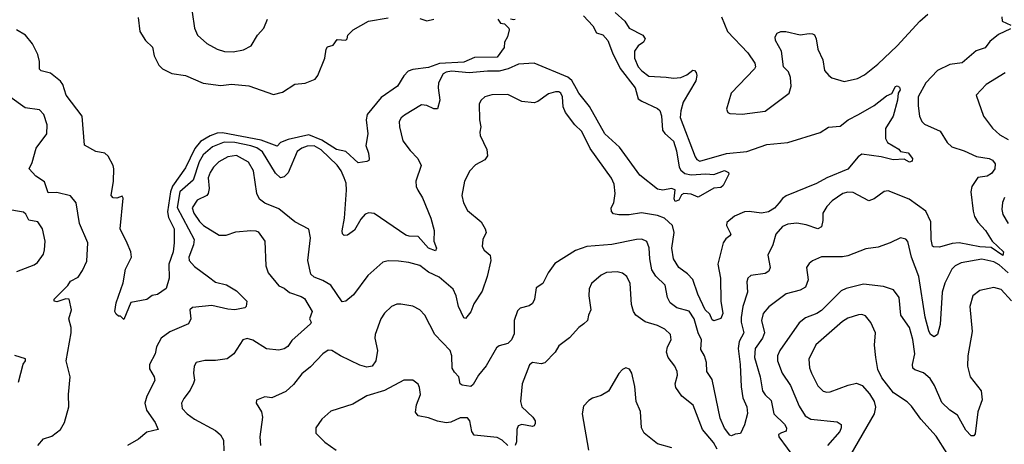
# Model space of a CAD drawing. Extents: x 1245432 to 1420865, y 606325 to 671314.
# Tile 191 of 256: x 1342193 to 1347784, y 656092 to 658503. Entities that reach past the tile are written whole.
import ezdxf

# ---------------------------------------------------------------- set-up
doc = ezdxf.new("R2010")
doc.units = 0

msp = doc.modelspace()

# ---------------------------------------------------------------- linework, layer by layer
at = {"layer": '0CON20XD'}
for points in [[(1345394.5, 658525), (1345447.6, 658467.6), (1345468.4, 658428.4), (1345505, 658416.8), (1345532.1, 658385), (1345558.4, 658315), (1345603.2, 658225), (1345688.5, 658115), (1345705, 658053.9), (1345725, 658039.4), (1345815, 657999.4), (1345827, 657987), (1345837, 657957), (1345842.8, 657875), (1345855.8, 657855.8), (1345905, 657812.9), (1345921.8, 657758.2), (1345937.8, 657665), (1345947.5, 657647.5), (1345970, 657630), (1346005, 657621.7), (1346088.3, 657628.3), (1346135, 657624.3), (1346195, 657646.9), (1346217.1, 657635), (1346220, 657625), (1346187.8, 657562.2), (1346175, 657550), (1346134.1, 657545.9), (1346045, 657494.4), (1346005, 657511.4), (1345963.8, 657516.2), (1345951.2, 657508.8), (1345935, 657478.8), (1345915, 657470), (1345908.8, 657485), (1345915, 657537.5), (1345893.6, 657543.6), (1345844.4, 657535.6), (1345815, 657540.4), (1345715, 657620), (1345599.4, 657779.4), (1345515, 657854.3), (1345429.4, 658009.4), (1345368.5, 658085), (1345355, 658111.1), (1345327.6, 658157.6), (1345306, 658176), (1345115, 658255.9), (1345025, 658250.8), (1344966.7, 658223.3), (1344915, 658210), (1344849.3, 658210.7), (1344745, 658200.6), (1344645, 658210.3), (1344615, 658205.2), (1344597.9, 658195), (1344570.9, 658145), (1344568.9, 658115), (1344578.1, 658045), (1344565, 657996.7), (1344545, 657995.8), (1344505, 658015.6), (1344475, 658018.6), (1344378.7, 657961.3), (1344358.8, 657945), (1344348, 657925), (1344349.2, 657895), (1344368.6, 657815), (1344409.8, 657759.8), (1344454.5, 657714.5), (1344472.9, 657675), (1344443.3, 657585), (1344444.5, 657555), (1344454.4, 657535), (1344480.4, 657490.4), (1344526.8, 657375), (1344546.1, 657305), (1344543.8, 657245), (1344559.5, 657205), (1344555, 657190.8), (1344515, 657206.2), (1344455, 657272.5), (1344405, 657272.7), (1344385, 657280), (1344205, 657402.5), (1344175, 657405.4), (1344155, 657398.5), (1344129.6, 657370.4), (1344095, 657307.8), (1344055, 657279.4), (1344035, 657278), (1344027, 657287), (1344024.6, 657304.6), (1344037.2, 657375), (1344049.2, 657535), (1344046.4, 657575), (1344036.4, 657605), (1344018.4, 657645), (1343996.2, 657676.1), (1343905, 657763.8), (1343865, 657786.2), (1343825.9, 657784.1), (1343795, 657774.1), (1343769.2, 657755), (1343717.4, 657632.6), (1343695, 657611.1), (1343675, 657605.5), (1343645, 657630.9), (1343571.9, 657751.9), (1343539.7, 657775), (1343505, 657787.4), (1343415, 657805.9), (1343355, 657808.3), (1343288.2, 657781.8), (1343235, 657735.8), (1343212.7, 657695), (1343178.8, 657591.2), (1343101.8, 657525), (1343086.7, 657436.7), (1343183.3, 657255), (1343180.9, 657225), (1343153.5, 657155), (1343155.5, 657135), (1343185, 657100.5), (1343265, 657041.9), (1343305, 657013.3), (1343367.5, 656997.5), (1343425, 656963.1), (1343483.3, 656905), (1343480, 656875), (1343472.5, 656867.5), (1343414.2, 656855.8), (1343375, 656858.2), (1343285, 656879.2), (1343175, 656868), (1343158.8, 656855), (1343165.7, 656804.3), (1343151.2, 656775), (1343045, 656730), (1342996.9, 656695), (1342970.3, 656645), (1342963.3, 656605), (1342930.3, 656545), (1342930, 656520), (1342957.1, 656475), (1342961.4, 656455), (1342914.7, 656365), (1342903.9, 656325), (1342912.7, 656285), (1342963.3, 656215), (1342980, 656175), (1342915, 656160.3), (1342868.1, 656121.9), (1342805.7, 656084.3)], [(1343172.5, 658545), (1343185.6, 658455), (1343203.3, 658415), (1343255, 658366.9), (1343315, 658335.6), (1343357, 658323), (1343405, 658320.6), (1343465, 658332), (1343507.5, 658355), (1343543.8, 658415), (1343580, 658455), (1343600, 658505)], [(1345575, 658543.1), (1345630, 658495), (1345652.9, 658455), (1345731.5, 658415), (1345744, 658395), (1345734.7, 658375.3), (1345705, 658354.5), (1345684.7, 658325), (1345684.7, 658285), (1345704.6, 658235), (1345725, 658211.5), (1345765, 658182.9), (1345864.5, 658175.5), (1345905, 658171.2), (1345946.2, 658175), (1345980.6, 658189.4), (1346015, 658215.4), (1346025, 658214.4), (1346035, 658203.8), (1346038.7, 658185), (1346032.3, 658155), (1345960.8, 658035), (1345946.9, 657985), (1345943.4, 657946.6), (1346027.9, 657725), (1346038.1, 657708.1), (1346055, 657699.6), (1346207.2, 657742.8), (1346322, 657755), (1346435, 657793.6), (1346555, 657805.3), (1346737.2, 657862.8), (1346785, 657893.3), (1346851.1, 657898.9), (1346896.4, 657933.6), (1346956.3, 657963.7), (1347044.5, 658015.5), (1347115, 658071.2), (1347145, 658083.3), (1347165, 658124.2), (1347175, 658126.4), (1347189.3, 658119.3), (1347192.1, 658105), (1347180, 658085), (1347177.1, 658045), (1347152.2, 657955), (1347109.4, 657885), (1347108.2, 657828.2), (1347120, 657805), (1347185, 657767.5), (1347195, 657754.4), (1347237.3, 657747.3), (1347261.5, 657715), (1347259.8, 657700.2), (1347245, 657693.3), (1347215, 657710), (1347153, 657707), (1347085, 657724.1), (1346975, 657738.8), (1346953.2, 657725), (1346895.8, 657654.3), (1346775, 657604.2), (1346717.6, 657572.4), (1346545, 657501.8), (1346525, 657488), (1346505, 657462.8)], [(1346178.8, 658518.8), (1346212.5, 658435), (1346327.5, 658315), (1346367.3, 658255), (1346370, 658235), (1346365, 658222.9), (1346233.1, 658085), (1346206, 657995), (1346213.3, 657975), (1346225, 657970.6), (1346295.5, 657965.5), (1346425.9, 657984.1), (1346562, 658085), (1346574.3, 658125), (1346570, 658175), (1346557.4, 658207.4), (1346530.6, 658235), (1346518.6, 658325), (1346484, 658385), (1346483.3, 658405), (1346494.3, 658425.7), (1346515, 658436.2), (1346543.6, 658436.4), (1346623.9, 658416.1), (1346675, 658423.8), (1346695, 658423.3), (1346705, 658416.7), (1346715.8, 658395), (1346724.2, 658335), (1346752.5, 658275), (1346762.5, 658215), (1346788, 658185), (1346805, 658171.9), (1346875, 658151.9), (1346950.6, 658169.4), (1346990.6, 658189.4), (1347065, 658250.5), (1347175.5, 658355), (1347303.5, 658495), (1347350, 658535)], [(1347769.5, 658519.5), (1347772, 658495), (1347821.1, 658471.1)], [(1344907.5, 658505), (1344923, 658483), (1344945, 658480), (1344970, 658455), (1344972.5, 658445), (1344962.5, 658405), (1344946.7, 658375), (1344943.3, 658345), (1344905, 658290), (1344775, 658287.5), (1344715, 658261.3), (1344576.5, 658253.5), (1344515, 658231.7), (1344425, 658220.9), (1344399.8, 658210.2), (1344375, 658184), (1344338.1, 658125), (1344245, 658061.5), (1344165.8, 657965), (1344160.3, 657935), (1344170.3, 657855), (1344158.7, 657788.7), (1344174.3, 657745), (1344177.5, 657712.5), (1344175, 657702.5), (1344165, 657696.7), (1344115, 657690), (1344045, 657753.6), (1343992.1, 657765), (1343907.9, 657817.9), (1343835, 657848.3), (1343716.8, 657823.2), (1343674.8, 657805.2), (1343654.6, 657785.4), (1343565, 657819.1), (1343345, 657860.6), (1343315, 657858.4), (1343275, 657844.2), (1343219.3, 657810.7), (1343188, 657772), (1343135, 657660.9), (1343061.9, 657558.1), (1343049.3, 657525), (1343032.4, 657412.4), (1343039, 657379), (1343069.6, 657315), (1343070, 657235), (1343064.6, 657185), (1343040.8, 657115), (1343042, 657035), (1343024.3, 656975.7), (1342975, 656942), (1342945, 656936.7), (1342915, 656913.3), (1342825, 656896.2), (1342785, 656800), (1342765, 656820), (1342755, 656820), (1342740.7, 656830.7), (1342733.8, 656845), (1342741.4, 656895), (1342780.9, 657009.1), (1342795, 657086.2), (1342829.1, 657155), (1342825.3, 657185.3), (1342803.3, 657233.2), (1342763.6, 657315), (1342780, 657490), (1342775, 657500), (1342745, 657488.8), (1342725, 657491.2), (1342712, 657505), (1342725.4, 657585), (1342727.9, 657655), (1342723.5, 657675), (1342695, 657728), (1342676.7, 657745), (1342625, 657754), (1342561.2, 657791.2), (1342548.4, 657955), (1342457, 658075), (1342438.1, 658135), (1342425, 658154.6), (1342368.3, 658198.3), (1342315, 658213.3), (1342305, 658221.2), (1342306.2, 658265), (1342295.7, 658305), (1342265.2, 658365.2), (1342227.3, 658415), (1342175, 658444.7)], [(1342866.7, 658515), (1342875.8, 658435), (1342908.6, 658385), (1342946.8, 658346.8), (1342957.3, 658297.3), (1342984.2, 658244.2), (1343005, 658224), (1343056.8, 658196.8), (1343135, 658185.3), (1343235, 658142.5), (1343335, 658129.4), (1343396.7, 658136.7), (1343495, 658127.9), (1343635, 658077.7), (1343685, 658090.9), (1343755, 658137.1), (1343815, 658142.9), (1343871.2, 658165), (1343886, 658185), (1343926, 658285), (1343933.3, 658335), (1343940.7, 658349.3), (1343972.5, 658357.5), (1343995, 658390), (1344045, 658386.7), (1344053.3, 658395), (1344056.2, 658415), (1344086.2, 658445), (1344173.3, 658495), (1344285, 658512.5)], [(1344465, 658510), (1344505, 658496.7), (1344545, 658506.7)], [(1345005.9, 658504.1), (1344998, 658502), (1344980, 658505)], [(1347818.2, 658451.8), (1347751.2, 658418.8), (1347701.4, 658378.6), (1347675, 658343.5), (1347623.7, 658326.3), (1347545, 658258.6), (1347475, 658247.7), (1347405, 658214.6), (1347337.5, 658145), (1347295.4, 658065), (1347294, 658014), (1347302.1, 657955), (1347315.4, 657925.4), (1347330.5, 657910.5), (1347419.2, 657869.2), (1347458.9, 657805), (1347485, 657780), (1347555, 657758), (1347625, 657725.3), (1347698, 657715), (1347717.1, 657705), (1347731.2, 657685), (1347730, 657655), (1347711.2, 657628.8), (1347686, 657614), (1347634.1, 657605.9), (1347600, 657555), (1347593.9, 657526.1), (1347607, 657415), (1347613.5, 657385), (1347633.1, 657353.1), (1347676.4, 657305), (1347715.2, 657245.2), (1347778.2, 657185), (1347775, 657163.8), (1347709.6, 657209.6), (1347645, 657213.7), (1347526.5, 657236.5), (1347487.1, 657232.9), (1347415, 657210.8), (1347382.3, 657212.3), (1347375, 657217.5), (1347368.7, 657255), (1347366.2, 657355), (1347337.7, 657415), (1347243.1, 657483.1), (1347125, 657530.9), (1347102.1, 657527.9), (1347043.8, 657485), (1347015, 657474.4), (1346925, 657522.1), (1346895, 657523.8), (1346866, 657515), (1346805.9, 657474.1), (1346775, 657442.9), (1346753.6, 657405), (1346753.5, 657363.5), (1346745, 657326.2), (1346725, 657315.6), (1346658.1, 657338.1), (1346605, 657348.2), (1346555, 657342.2), (1346525, 657329.2), (1346485.8, 657285), (1346468.6, 657225), (1346441.4, 657165), (1346454.3, 657095), (1346447.1, 657075), (1346425, 657062.5), (1346345, 657050), (1346328, 657035), (1346322.5, 657015), (1346325.4, 656955), (1346299.1, 656875), (1346288.7, 656811.3), (1346288.9, 656785), (1346305.3, 656725), (1346278.9, 656675), (1346272.1, 656635), (1346284.1, 656544.1), (1346288.9, 656418.9), (1346298.9, 656355), (1346321.8, 656305), (1346325, 656266.7), (1346308.5, 656201.5), (1346285, 656153.3), (1346255, 656150), (1346235, 656140), (1346225, 656144.3), (1346195, 656184.2), (1346170.1, 656240.1), (1346125, 656459.2), (1346095.4, 656505), (1346093.3, 656556.7), (1346081.1, 656595), (1346060.5, 656630.5), (1346064.7, 656684.7), (1346046, 656725), (1346022.9, 656805), (1345995, 656848.2), (1345925, 656866.8), (1345886, 656896), (1345872.2, 656925), (1345857.5, 656995), (1345805, 657045.6), (1345782.9, 657082.9), (1345770.9, 657145), (1345768, 657208), (1345753.6, 657243.6), (1345726.3, 657256.3), (1345695, 657255.4), (1345555, 657226.6), (1345412.5, 657215), (1345348.5, 657191.5), (1345231.7, 657118.3), (1345194.5, 657065.5), (1345163.8, 657005), (1345125, 656980), (1345115.6, 656915), (1345105, 656892), (1345085, 656878.6), (1345035, 656864.5), (1345019.7, 656850.3), (1345001.3, 656795), (1345000.7, 656719.3), (1344984.7, 656685), (1344965, 656663.3), (1344915, 656650.5), (1344900, 656640), (1344842.5, 656537.5), (1344798.6, 656485), (1344768.8, 656431.2), (1344755, 656420), (1344705, 656426.7), (1344693.3, 656435), (1344687.5, 656475), (1344661.3, 656501.3), (1344649.1, 656525), (1344647, 656595), (1344636.5, 656625), (1344550, 656715), (1344493.8, 656825), (1344464.5, 656854.5), (1344425, 656876.9), (1344356.8, 656886.8), (1344335, 656886.9), (1344305, 656874.2), (1344265, 656837.1), (1344244.5, 656805), (1344211.1, 656715), (1344208.9, 656695), (1344224.3, 656624.3), (1344214.6, 656565), (1344193.8, 656536.2), (1344165, 656529.4), (1344125, 656541.1), (1344015, 656593.9), (1343965.2, 656625.2), (1343945, 656625.9), (1343914.4, 656605.6), (1343845, 656531.4), (1343795, 656491.9), (1343748, 656432), (1343705, 656392.5), (1343625, 656356.2), (1343585, 656361.2), (1343537.7, 656342.3), (1343535.8, 656325), (1343566, 656276), (1343572.7, 656245), (1343556.6, 656135), (1343560.4, 656085)], [(1347788.5, 658201.5), (1347680.8, 658135), (1347624.2, 658075), (1347665.8, 657955), (1347716.5, 657886.5), (1347758.2, 657848.2), (1347805, 657823.3)], [(1346505, 657462.8), (1346478.2, 657431.8), (1346445, 657411), (1346405, 657404.8), (1346335, 657414.1), (1346308.6, 657411.4), (1346252.1, 657387.9), (1346208.7, 657351.3), (1346205.6, 657335), (1346230, 657285), (1346225.8, 657275), (1346201.6, 657258.4), (1346187.2, 657235), (1346156.3, 657115), (1346172.8, 657035), (1346174.4, 656904.4), (1346186.4, 656835), (1346175, 656806.7), (1346135, 656792.5), (1346125, 656798), (1346111.2, 656831.2), (1346084.8, 656855), (1346043.4, 656945), (1346015, 657027.1), (1345985, 657060), (1345935, 657096.5), (1345905.4, 657145), (1345896.7, 657205), (1345910, 657295), (1345899.5, 657335), (1345855, 657375.3), (1345815, 657391.1), (1345723.3, 657406.7), (1345654.4, 657394.4), (1345595, 657394.3), (1345565, 657400.8), (1345553.3, 657413.3), (1345550.8, 657435), (1345566.6, 657463.4), (1345574.3, 657515), (1345568.1, 657568.1), (1345553.6, 657603.6), (1345432, 657772), (1345385, 657867.8), (1345345, 657906.7), (1345291.8, 657975), (1345278.1, 658008.1), (1345275.3, 658065.3), (1345265.4, 658085.4), (1345255, 658092.5), (1345235, 658094), (1345195, 658081.9), (1345135, 658037.5), (1345115, 658030.6), (1345045, 658038.1), (1344965, 658078.9), (1344873.6, 658076.4), (1344835, 658065.7), (1344813.6, 658046.4), (1344802.5, 658025), (1344803.2, 657935), (1344812.2, 657895), (1344805.7, 657865), (1344807.1, 657845), (1344845.7, 657765), (1344849.7, 657730.3), (1344835, 657706.2), (1344782.1, 657677.9), (1344750, 657645), (1344719.4, 657585), (1344704.5, 657504.5), (1344713.4, 657463.4), (1344735, 657418.8), (1344813.8, 657355), (1344836.7, 657315), (1344841.2, 657295), (1344823.8, 657255), (1344820, 657215), (1344830, 657195), (1344863.8, 657165), (1344868.8, 657135), (1344847.8, 657045), (1344818.7, 656961.3), (1344771.1, 656888.9), (1344755.4, 656844.6), (1344725, 656806.7), (1344715, 656810), (1344683.8, 656873.8), (1344671, 656935), (1344655, 656972), (1344575, 657040.6), (1344515, 657069.2), (1344465, 657107.3), (1344402.5, 657125), (1344345, 657131.5), (1344285, 657133.1), (1344255, 657125.5), (1344169.1, 657050.9), (1344089.4, 656940.6), (1344045, 656904.4), (1344025, 656900.6), (1343959.2, 656995), (1343915, 657022), (1343865, 657040), (1343847, 657057), (1343828.5, 657135), (1343844.4, 657265), (1343835, 657313.3), (1343755.4, 657355.4), (1343665, 657428.1), (1343585, 657461.4), (1343554.6, 657484.6), (1343540.5, 657515), (1343520, 657645), (1343493.3, 657693.3), (1343425, 657730.8), (1343375, 657724.1), (1343323.6, 657695), (1343293.8, 657665), (1343275.6, 657635.6), (1343264.1, 657605), (1343268.7, 657545), (1343263.8, 657515), (1343255, 657503.6), (1343201.5, 657478.5), (1343173.2, 657435), (1343181.9, 657405), (1343215, 657356.5), (1343236.9, 657335), (1343325, 657280), (1343365, 657279.4), (1343421.3, 657298.7), (1343505, 657306), (1343535, 657304.2), (1343547.4, 657297.4), (1343584.4, 657244.4), (1343591.1, 657105), (1343605, 657066), (1343665, 656991.4), (1343695, 656978), (1343725, 656954), (1343791.7, 656931.7), (1343809.5, 656919.5), (1343854.3, 656845), (1343838.8, 656805), (1343847.5, 656785), (1343844.2, 656775), (1343738.3, 656681.7), (1343715, 656646.2), (1343695.6, 656634.4), (1343665, 656627.1), (1343595, 656634.4), (1343516.7, 656683.3), (1343485, 656692.5), (1343460, 656685), (1343409.4, 656605), (1343372.1, 656577.9), (1343305, 656567.8), (1343245, 656567.1), (1343194.4, 656555.6), (1343184.4, 656535.6), (1343180.8, 656495), (1343185.5, 656455.5), (1343180.6, 656439.4), (1343161.7, 656398.3), (1343125, 656352), (1343111.4, 656325), (1343116, 656295), (1343144, 656265), (1343186, 656235), (1343305, 656171.1), (1343334.3, 656145), (1343350, 656115), (1343353.3, 656055)], [(1342550.4, 657079.6), (1342575, 657132.5), (1342580, 657235), (1342532.5, 657345), (1342513.5, 657463.5), (1342482, 657502), (1342405, 657521.2), (1342355, 657518.8), (1342335, 657582.9), (1342284.2, 657615), (1342246.7, 657655), (1342265, 657692.5), (1342287.6, 657772.4), (1342347.5, 657855), (1342348.6, 657905), (1342331.4, 657965), (1342305, 657990.6), (1342225, 658003.1), (1342137.1, 658065)], [(1347785, 657494), (1347773.3, 657465), (1347770, 657425), (1347775, 657397.5), (1347805.6, 657345)], [(1342176.8, 657073.2), (1342275, 657110.8), (1342295, 657124), (1342328.3, 657171.7), (1342334.4, 657195.6), (1342338.6, 657245), (1342322.5, 657315), (1342296, 657355), (1342244.7, 657364.7), (1342227.8, 657397.8), (1342215, 657410), (1342115, 657426.5)], [(1347806.1, 657065), (1347755, 657110.4), (1347725, 657128.4), (1347655, 657143.7), (1347538, 657122), (1347505, 657105.5), (1347485, 657085.6), (1347445, 657007.5), (1347430.5, 656955), (1347418.5, 656771.5), (1347404.5, 656715.5), (1347385, 656702.5), (1347365, 656715.5), (1347355, 656735.8), (1347335, 656813.8), (1347297.9, 657045), (1347256.2, 657155), (1347235, 657243.3), (1347225, 657257.5), (1347195, 657263.3), (1347134.6, 657235.4), (1347068.3, 657211.7), (1346997.6, 657202.4), (1346895, 657161.1), (1346864.4, 657155.6), (1346745, 657156.9), (1346695, 657133.1), (1346675, 657118), (1346661.4, 657095), (1346669.1, 657025), (1346655, 656984.3), (1346625, 656967.1), (1346545, 656945.5), (1346447.4, 656872.6), (1346414.6, 656835), (1346404.1, 656795), (1346422, 656725), (1346410.9, 656695), (1346369.3, 656635), (1346364.7, 656585), (1346396.9, 656475), (1346411.2, 656395), (1346425, 656372.5), (1346460.8, 656340.7), (1346475.3, 656265), (1346535, 656205.5), (1346546.2, 656185), (1346544.2, 656165.8), (1346517.7, 656157.7), (1346501.7, 656148.3), (1346504, 656135), (1346598.5, 656005)], [(1342296, 656085), (1342327.8, 656122.2), (1342375, 656138.6), (1342424.6, 656175.4), (1342446.9, 656215), (1342473.3, 656305), (1342470, 656375), (1342480, 656475), (1342457.7, 656565), (1342486.3, 656725), (1342486.1, 656755), (1342472.9, 656805), (1342488, 656855), (1342475, 656916.7), (1342455, 656918), (1342405, 656901.2), (1342390, 656905), (1342388.8, 656915), (1342466.6, 656993.4), (1342482.8, 657017.2), (1342525, 657041.5), (1342550.4, 657079.6)], [(1346152.5, 656065), (1346132.2, 656102.2), (1346070, 656175), (1346016.7, 656313.3), (1345953.1, 656365), (1345918.9, 656415), (1345914.5, 656435), (1345927.8, 656485), (1345926.7, 656505), (1345912.2, 656535), (1345875.4, 656585), (1345865.4, 656615), (1345871.5, 656645), (1345891.8, 656685), (1345889.1, 656715), (1345856.3, 656746.3), (1345815, 656766.1), (1345745, 656787.1), (1345690.6, 656825), (1345678.1, 656845), (1345666.7, 656885), (1345658.5, 657005), (1345640.8, 657045), (1345615, 657063.3), (1345585, 657071.2), (1345525, 657066.5), (1345495, 657053.1), (1345440.6, 657005), (1345427.5, 656975), (1345424.5, 656935), (1345435.5, 656854.5), (1345422, 656825), (1345418, 656795), (1345396.7, 656775), (1345368.8, 656755), (1345315, 656696), (1345255, 656650), (1345234.3, 656615.7), (1345175, 656553.8), (1345155, 656548), (1345105, 656556.2), (1345087.3, 656542.7), (1345046.7, 656435), (1345037.5, 656335), (1345045, 656304), (1345106.4, 656245), (1345119.4, 656225), (1345120.8, 656209.2), (1345114.2, 656195.8), (1345105, 656192.9), (1345045, 656203.3), (1345024.1, 656195.9), (1345015.5, 656175), (1345014.3, 656105.7), (1345005.7, 656084.3)], [(1347825, 656906.5), (1347765, 656970.6), (1347725, 656982.2), (1347645, 656965.6), (1347604.3, 656935), (1347588.6, 656875), (1347601.8, 656731.8), (1347577.1, 656595), (1347575.5, 656535), (1347590, 656475), (1347651.4, 656395), (1347657.8, 656345), (1347632.9, 656277.1), (1347618.8, 656151.2), (1347610.7, 656139.3), (1347595, 656140), (1347565, 656172.5), (1347517.9, 656257.9), (1347474.8, 656284.8), (1347428.9, 656328.9), (1347387.6, 656425), (1347361.8, 656465), (1347325, 656498.2), (1347275, 656514.5), (1347264.4, 656525), (1347261.9, 656545), (1347275.6, 656605), (1347265, 656687.5), (1347245.5, 656755), (1347196.5, 656825), (1347185.9, 656925.9), (1347155, 656968.1), (1347097.8, 656987.8), (1346985, 657000.4), (1346885, 656976.4), (1346857.6, 656962.4), (1346745, 656852.1), (1346719.2, 656835), (1346655, 656809.5), (1346618.8, 656781.2), (1346509.6, 656625), (1346495.4, 656595), (1346495.4, 656565), (1346521.5, 656495), (1346569.2, 656425), (1346618, 656308), (1346653.7, 656253.6), (1346685, 656235.4), (1346835, 656219.5), (1346858.1, 656205), (1346858.2, 656185), (1346849.6, 656165), (1346779.6, 656085)], [(1347458.7, 656038.7), (1347397.6, 656137.6), (1347309.4, 656235), (1347257.4, 656307.4), (1347232.4, 656332.4), (1347154.5, 656384.5), (1347088.9, 656468.9), (1347066.4, 656516.4), (1347054.6, 656584.6), (1347046.5, 656655), (1347052.5, 656725), (1347025, 656784), (1346995, 656820.8), (1346975, 656828.6), (1346955, 656826.9), (1346895, 656808.2), (1346865, 656790), (1346714.2, 656655.8), (1346673.6, 656575), (1346676.7, 656526.7), (1346688.8, 656495), (1346724.7, 656424.7), (1346755, 656392.9), (1346775, 656386.9), (1346795, 656389.4), (1346897.5, 656427.5), (1346945, 656438.1), (1346976.5, 656426.5), (1347018.3, 656378.3), (1347044.2, 656334.2), (1347052.7, 656302.7), (1347045.6, 656265), (1346911.5, 656035)], [(1342185.8, 656445), (1342214, 656546), (1342226.7, 656565), (1342227, 656577), (1342165.9, 656595.9)], [(1345895, 656072.5), (1345815, 656095.4), (1345738, 656155), (1345724.2, 656185.8), (1345717.8, 656277.8), (1345692.9, 656335), (1345685, 656420), (1345668, 656495), (1345655, 656517.5), (1345635, 656526.7), (1345615, 656516.7), (1345595.9, 656494.1), (1345535.8, 656394.2), (1345495, 656368), (1345446.1, 656353.9), (1345425, 656341.2), (1345395, 656307.5), (1345387.1, 656265), (1345422.3, 656057.7)], [(1344965, 656084.3), (1344933.3, 656115), (1344905, 656130), (1344774, 656144), (1344759.5, 656165), (1344749.2, 656225), (1344735, 656241.2), (1344695, 656241.2), (1344642.1, 656217.9), (1344615, 656213.1), (1344565, 656223.5), (1344515, 656242.9), (1344455, 656252.5), (1344440, 656275), (1344445.8, 656315.8), (1344468.6, 656375), (1344464.1, 656414.1), (1344455, 656432.5), (1344425, 656456.2), (1344375, 656456), (1344265, 656397.8), (1344165, 656367.8), (1344085, 656319.2), (1343960.5, 656279.5), (1343908.8, 656235), (1343874, 656185), (1343874.3, 656154.3), (1343925, 656104.2), (1343989.3, 656059.3)]]:
    msp.add_lwpolyline(points, dxfattribs=at)

doc.saveas('drawing.dxf')
